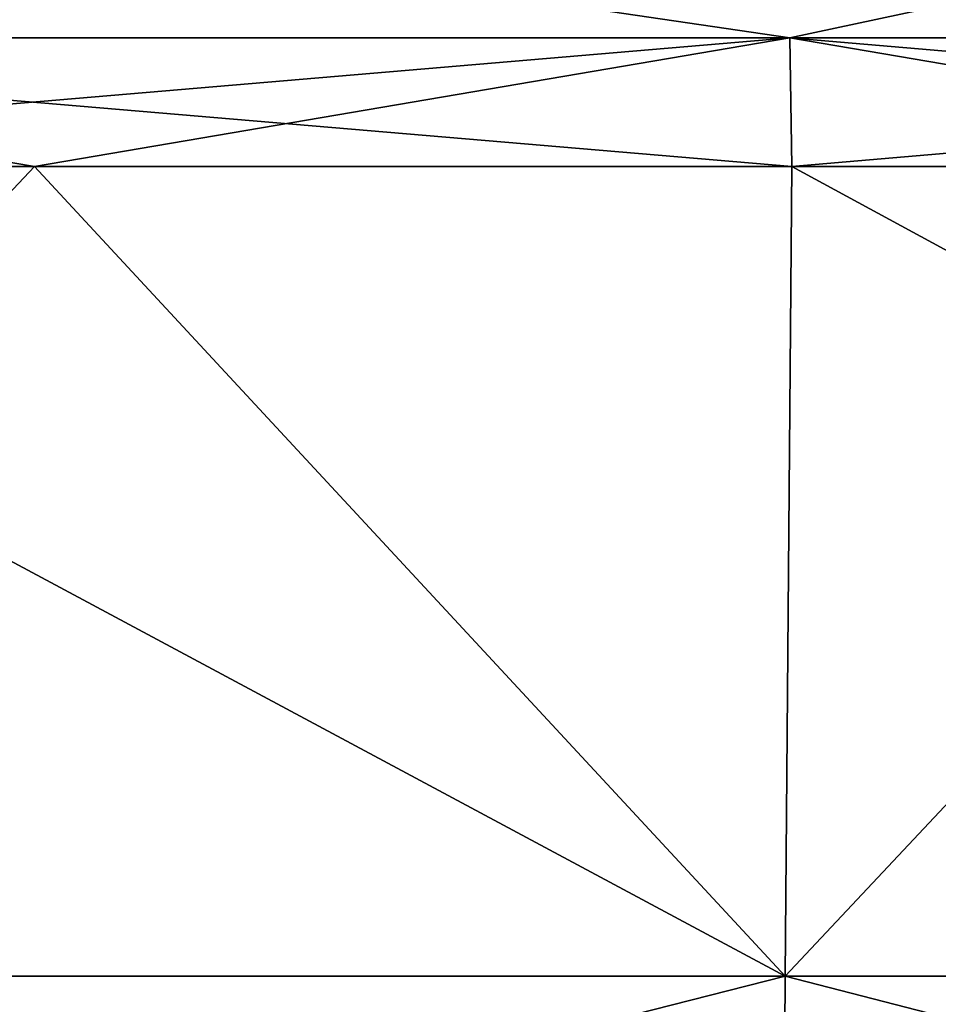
# Model space of a CAD drawing. Header units: millimetres. Extents: x -30 to 30, y -182 to 40.
# Tile 148 of 196: x 1.96 to 3.15, y 32.46 to 33.74. Entities that reach past the tile are written whole.
import ezdxf

# ---------------------------------------------------------------- set-up
doc = ezdxf.new("R2010")
doc.units = ezdxf.units.MM
doc.header["$LTSCALE"] = 65.185185
for name, color, linetype in [('102', 7, 'CONTINUOUS'), ('103', 7, 'CONTINUOUS'), ('110', 7, 'CONTINUOUS'), ('111', 7, 'CONTINUOUS'), ('131', 7, 'CONTINUOUS'), ('138', 7, 'CONTINUOUS')]:
    doc.layers.add(name, color=color, linetype=linetype)

msp = doc.modelspace()

# ---------------------------------------------------------------- linework, layer by layer
at = {"layer": '102', "linetype": 'Continuous'}
for points in [[(2.9518, 32.5, 24.5733), (0.9889, 33.5523, 24.675), (0.9861, 32.5, 24.7303), (2.9518, 32.5, 24.5733)], [(1.9762, 33.5523, 24.6156), (0.9889, 33.5523, 24.675), (2.9518, 32.5, 24.5733), (1.9762, 33.5523, 24.6156)], [(2.9604, 33.5523, 24.5168), (1.9762, 33.5523, 24.6156), (2.9518, 32.5, 24.5733), (2.9604, 33.5523, 24.5168)], [(4.899, 32.5, 24.2603), (2.9604, 33.5523, 24.5168), (2.9518, 32.5, 24.5733), (4.899, 32.5, 24.2603)], [(3.9398, 33.5523, 24.3786), (2.9604, 33.5523, 24.5168), (4.899, 32.5, 24.2603), (3.9398, 33.5523, 24.3786)]]:
    msp.add_3dface(points, dxfattribs=at)
at = {"layer": '103', "linetype": 'Continuous'}
for points in [[(2.9487, 32, 24.5473), (0.9861, 32.5, 24.7303), (0.985, 32, 24.7042), (2.9487, 32, 24.5473)], [(2.9518, 32.5, 24.5733), (0.9861, 32.5, 24.7303), (2.9487, 32, 24.5473), (2.9518, 32.5, 24.5733)], [(4.8938, 32, 24.2346), (2.9518, 32.5, 24.5733), (2.9487, 32, 24.5473), (4.8938, 32, 24.2346)], [(4.899, 32.5, 24.2603), (2.9518, 32.5, 24.5733), (4.8938, 32, 24.2346), (4.899, 32.5, 24.2603)]]:
    msp.add_3dface(points, dxfattribs=at)
at = {"layer": '110', "linetype": 'Continuous'}
for points in [[(2.9517, 32.5, -24.5734), (0.9859, 32.5, -24.7304), (1.9762, 33.5523, -24.6156), (2.9517, 32.5, -24.5734)], [(1.9762, 33.5523, -24.6156), (0.9859, 32.5, -24.7304), (0.9889, 33.5523, -24.675), (1.9762, 33.5523, -24.6156)], [(2.9604, 33.5523, -24.5168), (2.9517, 32.5, -24.5734), (1.9762, 33.5523, -24.6156), (2.9604, 33.5523, -24.5168)], [(3.9398, 33.5523, -24.3786), (2.9517, 32.5, -24.5734), (2.9604, 33.5523, -24.5168), (3.9398, 33.5523, -24.3786)], [(4.8989, 32.5, -24.2603), (2.9517, 32.5, -24.5734), (3.9398, 33.5523, -24.3786), (4.8989, 32.5, -24.2603)]]:
    msp.add_3dface(points, dxfattribs=at)
at = {"layer": '111', "linetype": 'Continuous'}
for points in [[(0.9849, 32, -24.7042), (2.9517, 32.5, -24.5734), (2.9486, 32, -24.5473), (0.9849, 32, -24.7042)], [(0.9859, 32.5, -24.7304), (2.9517, 32.5, -24.5734), (0.9849, 32, -24.7042), (0.9859, 32.5, -24.7304)], [(2.9517, 32.5, -24.5734), (4.8989, 32.5, -24.2603), (2.9486, 32, -24.5473), (2.9517, 32.5, -24.5734)], [(2.9486, 32, -24.5473), (4.8989, 32.5, -24.2603), (4.8937, 32, -24.2346), (2.9486, 32, -24.5473)]]:
    msp.add_3dface(points, dxfattribs=at)
at = {"layer": '131', "linetype": 'Continuous'}
for points in [[(1.8611, 33.8802, -24.5507), (2.9576, 33.7193, -24.494), (0.988, 33.7193, -24.6521), (1.8611, 33.8802, -24.5507)], [(1.8611, 33.8802, -24.5507), (3.7115, 33.8802, -24.3398), (2.9576, 33.7193, -24.494), (1.8611, 33.8802, -24.5507)], [(3.7115, 33.8802, -24.3398), (4.9083, 33.7193, -24.1787), (2.9576, 33.7193, -24.494), (3.7115, 33.8802, -24.3398)], [(2.9576, 33.7193, -24.494), (0.9889, 33.5523, -24.675), (0.988, 33.7193, -24.6521), (2.9576, 33.7193, -24.494)], [(1.9762, 33.5523, -24.6156), (0.9889, 33.5523, -24.675), (2.9576, 33.7193, -24.494), (1.9762, 33.5523, -24.6156)], [(2.9604, 33.5523, -24.5168), (1.9762, 33.5523, -24.6156), (2.9576, 33.7193, -24.494), (2.9604, 33.5523, -24.5168)], [(4.9083, 33.7193, -24.1787), (2.9604, 33.5523, -24.5168), (2.9576, 33.7193, -24.494), (4.9083, 33.7193, -24.1787)], [(3.9398, 33.5523, -24.3786), (2.9604, 33.5523, -24.5168), (4.9083, 33.7193, -24.1787), (3.9398, 33.5523, -24.3786)]]:
    msp.add_3dface(points, dxfattribs=at)
at = {"layer": '138', "linetype": 'Continuous'}
for points in [[(1.8611, 33.8802, 24.5507), (0.988, 33.7193, 24.6521), (2.9576, 33.7193, 24.494), (1.8611, 33.8802, 24.5507)], [(3.7115, 33.8802, 24.3398), (1.8611, 33.8802, 24.5507), (2.9576, 33.7193, 24.494), (3.7115, 33.8802, 24.3398)], [(3.7115, 33.8802, 24.3398), (2.9576, 33.7193, 24.494), (4.9083, 33.7193, 24.1787), (3.7115, 33.8802, 24.3398)], [(0.988, 33.7193, 24.6521), (2.9604, 33.5523, 24.5168), (2.9576, 33.7193, 24.494), (0.988, 33.7193, 24.6521)], [(1.9762, 33.5523, 24.6156), (2.9604, 33.5523, 24.5168), (0.988, 33.7193, 24.6521), (1.9762, 33.5523, 24.6156)], [(0.9889, 33.5523, 24.675), (1.9762, 33.5523, 24.6156), (0.988, 33.7193, 24.6521), (0.9889, 33.5523, 24.675)], [(2.9576, 33.7193, 24.494), (4.9128, 33.5523, 24.2012), (4.9083, 33.7193, 24.1787), (2.9576, 33.7193, 24.494)], [(3.9398, 33.5523, 24.3786), (4.9128, 33.5523, 24.2012), (2.9576, 33.7193, 24.494), (3.9398, 33.5523, 24.3786)], [(2.9604, 33.5523, 24.5168), (3.9398, 33.5523, 24.3786), (2.9576, 33.7193, 24.494), (2.9604, 33.5523, 24.5168)]]:
    msp.add_3dface(points, dxfattribs=at)

doc.saveas('drawing.dxf')
